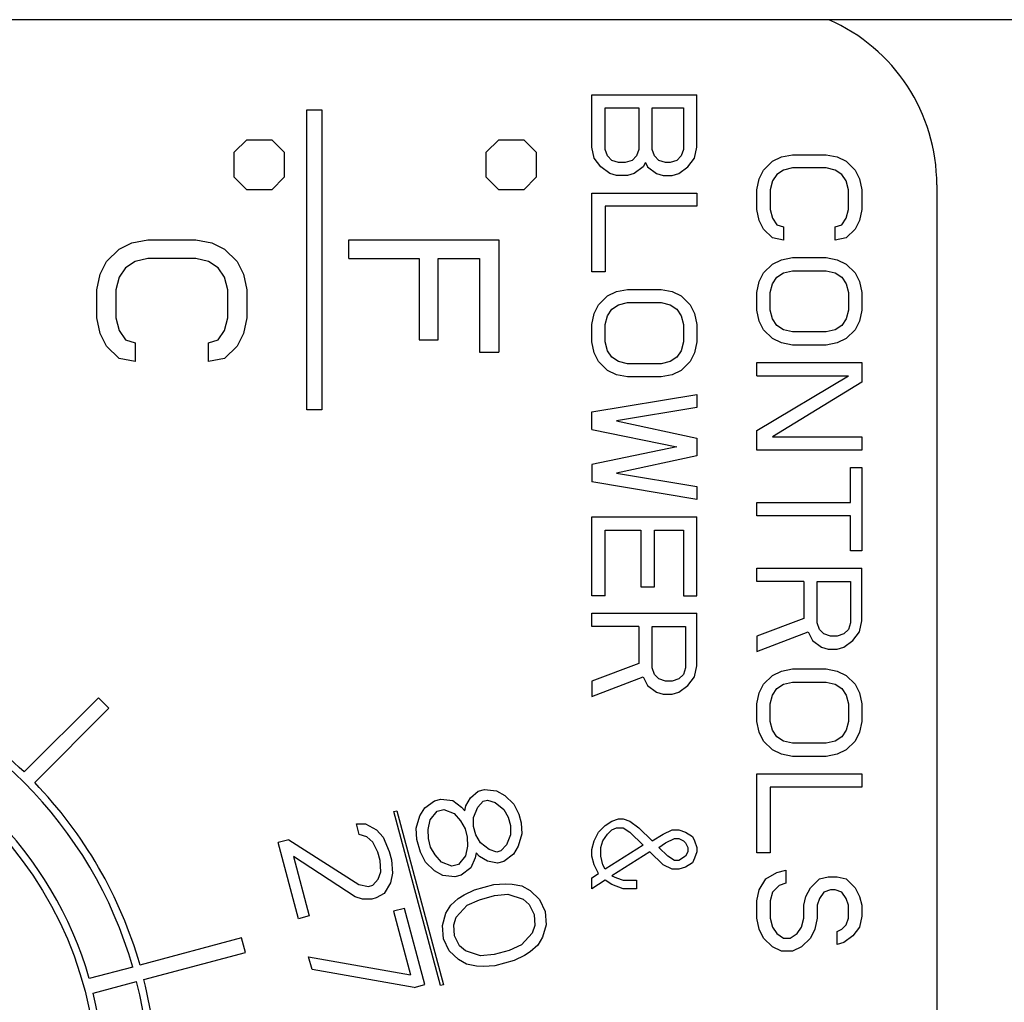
# Model space of a CAD drawing. Extents: x 11 to 126, y 3 to 84.
# Tile 13 of 16: x 66.392 to 67.048, y 45.507 to 46.162. Entities that reach past the tile are written whole.
import ezdxf

# ---------------------------------------------------------------- set-up
doc = ezdxf.new("R2010")
doc.units = 0
doc.layers.add('BODY', color=3, linetype='CONTINUOUS')

msp = doc.modelspace()

# ---------------------------------------------------------------- linework, layer by layer
at = {"layer": 'BODY', "linetype": 'CONTINUOUS'}
for p, q in [((67.56808, 46.16227), (61.43808, 46.16227)), ((66.77308, 46.07727), (66.77308, 46.11227)), ((66.77308, 46.11227), (66.84308, 46.11227)), ((66.84308, 46.07727), (66.84308, 46.11227)), ((66.58308, 45.90227), (66.58308, 46.10227)), ((66.58308, 46.10227), (66.59308, 46.10227)), ((66.59308, 46.10227), (66.59308, 45.90227)), ((66.78202, 46.10352), (66.80436, 46.10352)), ((66.78202, 46.07581), (66.78202, 46.10352)), ((66.80436, 46.10352), (66.80436, 46.07581)), ((66.81329, 46.07581), (66.81329, 46.10352)), ((66.81329, 46.10352), (66.83414, 46.10352)), ((66.83414, 46.10352), (66.83414, 46.07581)), ((66.53475, 46.07393), (66.54308, 46.08227)), ((66.54308, 46.08227), (66.55975, 46.08227)), ((66.55975, 46.08227), (66.56808, 46.07393)), ((66.70275, 46.07393), (66.71108, 46.08227)), ((66.71108, 46.08227), (66.72775, 46.08227)), ((66.72775, 46.08227), (66.73608, 46.07393)), ((66.77457, 46.06997), (66.77308, 46.07727)), ((66.7835, 46.07143), (66.78202, 46.07581)), ((66.80436, 46.07581), (66.80287, 46.07143)), ((66.81478, 46.07143), (66.81329, 46.07581)), ((66.83414, 46.07581), (66.83265, 46.07143)), ((66.84159, 46.06997), (66.84308, 46.07727)), ((66.53475, 46.05727), (66.53475, 46.07393)), ((66.56808, 46.07393), (66.56808, 46.05727)), ((66.70275, 46.05727), (66.70275, 46.07393)), ((66.73608, 46.07393), (66.73608, 46.05727)), ((66.77904, 46.06414), (66.77457, 46.06997)), ((66.78648, 46.06852), (66.7835, 46.07143)), ((66.79095, 46.06706), (66.78648, 46.06852)), ((66.79989, 46.06852), (66.79542, 46.06706)), ((66.80287, 46.07143), (66.79989, 46.06852)), ((66.81776, 46.06852), (66.81478, 46.07143)), ((66.82223, 46.06706), (66.81776, 46.06852)), ((66.82968, 46.06852), (66.82521, 46.06706)), ((66.83265, 46.07143), (66.82968, 46.06852)), ((66.83712, 46.06414), (66.84159, 46.06997)), ((66.8935, 46.06789), (66.89946, 46.07081)), ((66.89946, 46.07081), (66.90691, 46.07227)), ((66.90691, 46.07227), (66.92925, 46.07227)), ((66.92925, 46.07227), (66.9367, 46.07081)), ((66.9367, 46.07081), (66.94265, 46.06789)), ((66.78499, 46.05977), (66.77904, 46.06414)), ((66.79542, 46.06706), (66.79095, 46.06706)), ((66.80733, 46.06414), (66.80138, 46.05977)), ((66.80882, 46.06706), (66.80733, 46.06414)), ((66.80882, 46.06706), (66.81031, 46.06414)), ((66.81031, 46.06414), (66.81627, 46.05977)), ((66.82521, 46.06706), (66.82223, 46.06706)), ((66.83116, 46.05977), (66.83712, 46.06414)), ((66.88457, 46.05622), (66.88755, 46.06206)), ((66.88755, 46.06206), (66.8935, 46.06789)), ((66.90095, 46.06206), (66.89648, 46.05914)), ((66.90691, 46.06352), (66.90095, 46.06206)), ((66.92925, 46.06352), (66.90691, 46.06352)), ((66.93521, 46.06206), (66.92925, 46.06352)), ((66.93968, 46.05914), (66.93521, 46.06206)), ((66.94265, 46.06789), (66.94861, 46.06206)), ((66.94861, 46.06206), (66.95159, 46.05622)), ((66.54308, 46.04893), (66.53475, 46.05727)), ((66.56808, 46.05727), (66.55975, 46.04893)), ((66.71108, 46.04893), (66.70275, 46.05727)), ((66.73608, 46.05727), (66.72775, 46.04893)), ((66.78946, 46.05831), (66.78499, 46.05977)), ((66.79691, 46.05831), (66.78946, 46.05831)), ((66.80138, 46.05977), (66.79691, 46.05831)), ((66.81627, 46.05977), (66.82074, 46.05831)), ((66.82074, 46.05831), (66.8267, 46.05831)), ((66.8267, 46.05831), (66.83116, 46.05977)), ((66.88308, 46.04893), (66.88457, 46.05622)), ((66.89648, 46.05914), (66.8935, 46.05477)), ((66.94265, 46.05477), (66.93968, 46.05914)), ((66.95159, 46.05622), (66.95308, 46.04893)), ((66.55975, 46.04893), (66.54308, 46.04893)), ((66.72775, 46.04893), (66.71108, 46.04893)), ((66.88308, 46.03581), (66.88308, 46.04893)), ((66.8935, 46.05477), (66.89202, 46.04893)), ((66.89202, 46.04893), (66.89202, 46.03581)), ((66.94414, 46.04893), (66.94265, 46.05477)), ((66.94414, 46.03581), (66.94414, 46.04893)), ((66.95308, 46.04893), (66.95308, 46.03581)), ((67.00308, 46.05227), (67.00308, 44.85227)), ((66.77308, 45.99414), (66.77308, 46.04664)), ((66.77308, 46.04664), (66.84308, 46.04664)), ((66.84308, 46.04664), (66.84308, 46.03789)), ((66.84308, 46.03789), (66.78202, 46.03789)), ((66.78202, 46.03789), (66.78202, 45.99414)), ((66.88457, 46.02852), (66.88308, 46.03581)), ((66.89202, 46.03581), (66.8935, 46.02997)), ((66.94265, 46.02997), (66.94414, 46.03581)), ((66.95308, 46.03581), (66.95159, 46.02852)), ((66.8935, 46.02997), (66.89648, 46.0256)), ((66.93968, 46.0256), (66.94265, 46.02997)), ((66.88755, 46.02268), (66.88457, 46.02852)), ((66.8935, 46.01685), (66.88755, 46.02268)), ((66.89648, 46.0256), (66.90095, 46.02414)), ((66.90095, 46.02414), (66.90095, 46.01539)), ((66.93521, 46.02414), (66.93968, 46.0256)), ((66.93521, 46.01539), (66.93521, 46.02414)), ((66.94861, 46.02268), (66.94265, 46.01685)), ((66.95159, 46.02852), (66.94861, 46.02268)), ((66.46648, 46.01352), (66.47712, 46.0156)), ((66.47712, 46.0156), (66.50904, 46.0156)), ((66.50904, 46.0156), (66.51968, 46.01352)), ((66.61108, 46.0031), (66.61108, 46.0156)), ((66.61108, 46.0156), (66.71108, 46.0156)), ((66.71108, 46.0156), (66.71108, 45.9406)), ((66.90095, 46.01539), (66.8935, 46.01685)), ((66.94265, 46.01685), (66.93521, 46.01539)), ((66.44946, 46.00102), (66.45797, 46.00935)), ((66.45797, 46.00935), (66.46648, 46.01352)), ((66.51968, 46.01352), (66.52819, 46.00935)), ((66.52819, 46.00935), (66.5367, 46.00102)), ((66.47712, 46.0031), (66.46861, 46.00102)), ((66.50904, 46.0031), (66.47712, 46.0031)), ((66.51755, 46.00102), (66.50904, 46.0031)), ((66.61108, 46.0031), (66.65789, 46.0031)), ((66.65789, 46.0031), (66.65789, 45.94893)), ((66.67065, 46.0031), (66.69831, 46.0031)), ((66.67065, 45.94893), (66.67065, 46.0031)), ((66.69831, 46.0031), (66.69831, 45.9406)), ((66.89946, 46.00227), (66.90691, 46.00372)), ((66.90691, 46.00372), (66.92925, 46.00372)), ((66.92925, 46.00372), (66.9367, 46.00227)), ((66.44521, 45.99268), (66.44946, 46.00102)), ((66.46223, 45.99685), (66.45797, 45.9906)), ((66.46861, 46.00102), (66.46223, 45.99685)), ((66.52393, 45.99685), (66.51755, 46.00102)), ((66.52819, 45.9906), (66.52393, 45.99685)), ((66.5367, 46.00102), (66.54095, 45.99268)), ((66.88755, 45.99352), (66.8935, 45.99935)), ((66.8935, 45.99935), (66.89946, 46.00227)), ((66.9367, 46.00227), (66.94265, 45.99935)), ((66.94265, 45.99935), (66.94861, 45.99352)), ((66.44308, 45.98227), (66.44521, 45.99268)), ((66.45797, 45.9906), (66.45585, 45.98227)), ((66.53031, 45.98227), (66.52819, 45.9906)), ((66.54095, 45.99268), (66.54308, 45.98227)), ((66.78202, 45.99414), (66.77308, 45.99414)), ((66.88457, 45.98768), (66.88755, 45.99352)), ((66.8935, 45.98622), (66.89648, 45.9906)), ((66.89648, 45.9906), (66.90095, 45.99352)), ((66.90095, 45.99352), (66.90691, 45.99497)), ((66.90691, 45.99497), (66.92925, 45.99497)), ((66.92925, 45.99497), (66.93521, 45.99352)), ((66.93521, 45.99352), (66.93968, 45.9906)), ((66.93968, 45.9906), (66.94265, 45.98622)), ((66.94861, 45.99352), (66.95159, 45.98768)), ((66.88308, 45.98039), (66.88457, 45.98768)), ((66.89202, 45.98039), (66.8935, 45.98622)), ((66.94265, 45.98622), (66.94414, 45.98039)), ((66.95159, 45.98768), (66.95308, 45.98039)), ((66.44308, 45.96352), (66.44308, 45.98227)), ((66.45585, 45.98227), (66.45585, 45.96352)), ((66.53031, 45.96352), (66.53031, 45.98227)), ((66.54308, 45.98227), (66.54308, 45.96352)), ((66.77755, 45.97227), (66.7835, 45.9781)), ((66.7835, 45.9781), (66.78946, 45.98102)), ((66.78946, 45.98102), (66.79691, 45.98247)), ((66.79691, 45.98247), (66.81925, 45.98247)), ((66.81925, 45.98247), (66.8267, 45.98102)), ((66.8267, 45.98102), (66.83265, 45.9781)), ((66.83265, 45.9781), (66.83861, 45.97227)), ((66.88308, 45.96872), (66.88308, 45.98039)), ((66.89202, 45.96872), (66.89202, 45.98039)), ((66.94414, 45.98039), (66.94414, 45.96872)), ((66.95308, 45.98039), (66.95308, 45.96872)), ((66.77457, 45.96643), (66.77755, 45.97227)), ((66.78648, 45.96935), (66.79095, 45.97227)), ((66.79095, 45.97227), (66.79691, 45.97372)), ((66.79691, 45.97372), (66.81925, 45.97372)), ((66.81925, 45.97372), (66.82521, 45.97227)), ((66.82521, 45.97227), (66.82968, 45.96935)), ((66.83861, 45.97227), (66.84159, 45.96643)), ((66.44521, 45.9531), (66.44308, 45.96352)), ((66.45585, 45.96352), (66.45797, 45.95518)), ((66.52819, 45.95518), (66.53031, 45.96352)), ((66.54308, 45.96352), (66.54095, 45.9531)), ((66.77308, 45.95914), (66.77457, 45.96643)), ((66.78202, 45.95914), (66.7835, 45.96497)), ((66.7835, 45.96497), (66.78648, 45.96935)), ((66.82968, 45.96935), (66.83265, 45.96497)), ((66.83265, 45.96497), (66.83414, 45.95914)), ((66.84159, 45.96643), (66.84308, 45.95914)), ((66.88457, 45.96143), (66.88308, 45.96872)), ((66.8935, 45.96289), (66.89202, 45.96872)), ((66.94414, 45.96872), (66.94265, 45.96289)), ((66.95308, 45.96872), (66.95159, 45.96143)), ((66.77308, 45.94747), (66.77308, 45.95914)), ((66.78202, 45.94747), (66.78202, 45.95914)), ((66.83414, 45.95914), (66.83414, 45.94747)), ((66.84308, 45.95914), (66.84308, 45.94747)), ((66.88755, 45.9556), (66.88457, 45.96143)), ((66.89648, 45.95852), (66.8935, 45.96289)), ((66.90095, 45.9556), (66.89648, 45.95852)), ((66.93968, 45.95852), (66.93521, 45.9556)), ((66.94265, 45.96289), (66.93968, 45.95852)), ((66.95159, 45.96143), (66.94861, 45.9556)), ((66.44946, 45.94477), (66.44521, 45.9531)), ((66.45797, 45.95518), (66.46223, 45.94893)), ((66.52393, 45.94893), (66.52819, 45.95518)), ((66.54095, 45.9531), (66.5367, 45.94477)), ((66.8935, 45.94977), (66.88755, 45.9556)), ((66.90691, 45.95414), (66.90095, 45.9556)), ((66.92925, 45.95414), (66.90691, 45.95414)), ((66.93521, 45.9556), (66.92925, 45.95414)), ((66.94861, 45.9556), (66.94265, 45.94977)), ((66.45797, 45.93643), (66.44946, 45.94477)), ((66.46223, 45.94893), (66.46861, 45.94685)), ((66.46861, 45.94685), (66.46861, 45.93435)), ((66.51755, 45.94685), (66.52393, 45.94893)), ((66.51755, 45.93435), (66.51755, 45.94685)), ((66.5367, 45.94477), (66.52819, 45.93643)), ((66.65789, 45.94893), (66.67065, 45.94893)), ((66.77457, 45.94018), (66.77308, 45.94747)), ((66.7835, 45.94164), (66.78202, 45.94747)), ((66.83414, 45.94747), (66.83265, 45.94164)), ((66.84308, 45.94747), (66.84159, 45.94018)), ((66.89946, 45.94685), (66.8935, 45.94977)), ((66.90691, 45.94539), (66.89946, 45.94685)), ((66.92925, 45.94539), (66.90691, 45.94539)), ((66.9367, 45.94685), (66.92925, 45.94539)), ((66.94265, 45.94977), (66.9367, 45.94685)), ((66.69831, 45.9406), (66.71108, 45.9406)), ((66.77755, 45.93435), (66.77457, 45.94018)), ((66.78648, 45.93727), (66.7835, 45.94164)), ((66.79095, 45.93435), (66.78648, 45.93727)), ((66.82968, 45.93727), (66.82521, 45.93435)), ((66.83265, 45.94164), (66.82968, 45.93727)), ((66.84159, 45.94018), (66.83861, 45.93435)), ((66.46861, 45.93435), (66.45797, 45.93643)), ((66.52819, 45.93643), (66.51755, 45.93435)), ((66.7835, 45.92852), (66.77755, 45.93435)), ((66.79691, 45.93289), (66.79095, 45.93435)), ((66.81925, 45.93289), (66.79691, 45.93289)), ((66.82521, 45.93435), (66.81925, 45.93289)), ((66.83861, 45.93435), (66.83265, 45.92852)), ((66.88308, 45.93372), (66.95308, 45.93372)), ((66.88308, 45.92497), (66.88308, 45.93372)), ((66.95308, 45.93372), (66.95308, 45.9206)), ((66.78946, 45.9256), (66.7835, 45.92852)), ((66.79691, 45.92414), (66.78946, 45.9256)), ((66.81925, 45.92414), (66.79691, 45.92414)), ((66.8267, 45.9256), (66.81925, 45.92414)), ((66.83265, 45.92852), (66.8267, 45.9256)), ((66.88308, 45.88852), (66.94414, 45.92497)), ((66.88308, 45.92497), (66.94414, 45.92497)), ((66.95308, 45.9206), (66.8935, 45.88414)), ((66.77308, 45.90081), (66.84308, 45.91247)), ((66.84308, 45.91247), (66.84308, 45.90372)), ((66.59308, 45.90227), (66.58308, 45.90227)), ((66.77308, 45.88914), (66.77308, 45.90081)), ((66.84308, 45.90372), (66.78946, 45.89497)), ((66.78946, 45.89497), (66.84308, 45.88331)), ((66.77308, 45.88914), (66.82968, 45.87747)), ((66.88308, 45.87539), (66.88308, 45.88852)), ((66.8935, 45.88414), (66.95308, 45.88414)), ((66.95308, 45.88414), (66.95308, 45.87539)), ((66.84308, 45.88331), (66.84308, 45.87164)), ((66.82968, 45.87747), (66.77308, 45.86581)), ((66.84308, 45.87164), (66.78946, 45.85997)), ((66.95308, 45.87539), (66.88308, 45.87539)), ((66.77308, 45.86581), (66.77308, 45.85414)), ((66.78946, 45.85997), (66.84308, 45.85122)), ((66.94563, 45.84039), (66.94563, 45.86372)), ((66.94563, 45.86372), (66.95308, 45.86372)), ((66.95308, 45.86372), (66.95308, 45.80831)), ((66.84308, 45.84247), (66.77308, 45.85414)), ((66.84308, 45.85122), (66.84308, 45.84247)), ((66.88308, 45.83164), (66.88308, 45.84039)), ((66.88308, 45.84039), (66.94563, 45.84039)), ((66.94563, 45.83164), (66.88308, 45.83164)), ((66.94563, 45.80831), (66.94563, 45.83164)), ((66.77308, 45.77831), (66.77308, 45.83081)), ((66.77308, 45.83081), (66.84308, 45.83081)), ((66.84308, 45.77831), (66.84308, 45.83081)), ((66.78202, 45.82206), (66.80585, 45.82206)), ((66.78202, 45.77831), (66.78202, 45.82206)), ((66.80585, 45.82206), (66.80585, 45.78414)), ((66.81478, 45.82206), (66.83414, 45.82206)), ((66.81478, 45.78414), (66.81478, 45.82206)), ((66.83414, 45.82206), (66.83414, 45.77831)), ((66.95308, 45.80831), (66.94563, 45.80831)), ((66.88308, 45.78789), (66.88308, 45.79664)), ((66.88308, 45.79664), (66.95308, 45.79664)), ((66.95308, 45.76164), (66.95308, 45.79664)), ((66.91436, 45.78789), (66.88308, 45.78789)), ((66.91436, 45.78789), (66.91436, 45.7631)), ((66.92329, 45.78789), (66.94563, 45.78789)), ((66.92329, 45.76018), (66.92329, 45.78789)), ((66.94563, 45.78789), (66.94563, 45.76018)), ((66.80585, 45.78414), (66.81478, 45.78414)), ((66.78202, 45.77831), (66.77308, 45.77831)), ((66.83414, 45.77831), (66.84308, 45.77831)), ((66.77308, 45.75789), (66.77308, 45.76664)), ((66.77308, 45.76664), (66.84308, 45.76664)), ((66.84308, 45.73164), (66.84308, 45.76664)), ((66.91436, 45.7631), (66.88308, 45.75143)), ((66.92478, 45.75581), (66.92329, 45.76018)), ((66.94563, 45.76018), (66.94414, 45.75581)), ((66.95159, 45.75435), (66.95308, 45.76164)), ((66.80436, 45.75789), (66.77308, 45.75789)), ((66.80436, 45.75789), (66.80436, 45.7331)), ((66.81329, 45.75789), (66.83563, 45.75789)), ((66.81329, 45.73018), (66.81329, 45.75789)), ((66.83563, 45.75789), (66.83563, 45.73018)), ((66.88308, 45.74122), (66.91733, 45.75435)), ((66.91733, 45.75435), (66.92031, 45.74852)), ((66.92776, 45.75289), (66.92478, 45.75581)), ((66.93223, 45.75143), (66.92776, 45.75289)), ((66.94116, 45.75289), (66.9367, 45.75143)), ((66.94414, 45.75581), (66.94116, 45.75289)), ((66.94712, 45.74852), (66.95159, 45.75435)), ((66.88308, 45.75143), (66.88308, 45.74122)), ((66.92031, 45.74852), (66.92627, 45.74414)), ((66.9367, 45.75143), (66.93223, 45.75143)), ((66.94116, 45.74414), (66.94712, 45.74852)), ((66.92627, 45.74414), (66.93074, 45.74268)), ((66.93074, 45.74268), (66.9367, 45.74268)), ((66.9367, 45.74268), (66.94116, 45.74414)), ((66.80436, 45.7331), (66.77308, 45.72143)), ((66.81478, 45.72581), (66.81329, 45.73018)), ((66.83563, 45.73018), (66.83414, 45.72581)), ((66.84159, 45.72435), (66.84308, 45.73164)), ((66.8935, 45.72518), (66.89946, 45.7281)), ((66.89946, 45.7281), (66.90691, 45.72956)), ((66.90691, 45.72956), (66.92925, 45.72956)), ((66.92925, 45.72956), (66.9367, 45.7281)), ((66.9367, 45.7281), (66.94265, 45.72518)), ((66.77308, 45.71122), (66.80733, 45.72435)), ((66.77308, 45.72143), (66.77308, 45.71122)), ((66.80733, 45.72435), (66.81031, 45.71852)), ((66.81776, 45.72289), (66.81478, 45.72581)), ((66.82223, 45.72143), (66.81776, 45.72289)), ((66.8267, 45.72143), (66.82223, 45.72143)), ((66.83116, 45.72289), (66.8267, 45.72143)), ((66.83414, 45.72581), (66.83116, 45.72289)), ((66.83712, 45.71852), (66.84159, 45.72435)), ((66.88755, 45.71935), (66.8935, 45.72518)), ((66.90095, 45.71935), (66.90691, 45.72081)), ((66.90691, 45.72081), (66.92925, 45.72081)), ((66.92925, 45.72081), (66.93521, 45.71935)), ((66.94265, 45.72518), (66.94861, 45.71935)), ((66.81031, 45.71852), (66.81627, 45.71414)), ((66.81627, 45.71414), (66.82074, 45.71268)), ((66.8267, 45.71268), (66.83116, 45.71414)), ((66.83116, 45.71414), (66.83712, 45.71852)), ((66.88308, 45.70622), (66.88457, 45.71352)), ((66.88457, 45.71352), (66.88755, 45.71935)), ((66.8935, 45.71206), (66.89648, 45.71643)), ((66.89648, 45.71643), (66.90095, 45.71935)), ((66.93521, 45.71935), (66.93968, 45.71643)), ((66.93968, 45.71643), (66.94265, 45.71206)), ((66.94861, 45.71935), (66.95159, 45.71352)), ((66.95159, 45.71352), (66.95308, 45.70622)), ((66.4441, 45.71036), (66.39457, 45.66083)), ((66.45117, 45.70329), (66.4441, 45.71036)), ((66.82074, 45.71268), (66.8267, 45.71268)), ((66.89202, 45.70622), (66.8935, 45.71206)), ((66.94265, 45.71206), (66.94414, 45.70622)), ((66.40165, 45.65376), (66.45117, 45.70329)), ((66.88308, 45.69456), (66.88308, 45.70622)), ((66.89202, 45.69456), (66.89202, 45.70622)), ((66.94414, 45.70622), (66.94414, 45.69456)), ((66.95308, 45.70622), (66.95308, 45.69456)), ((66.88457, 45.68727), (66.88308, 45.69456)), ((66.8935, 45.68872), (66.89202, 45.69456)), ((66.94414, 45.69456), (66.94265, 45.68872)), ((66.95308, 45.69456), (66.95159, 45.68727)), ((66.88755, 45.68143), (66.88457, 45.68727)), ((66.89648, 45.68435), (66.8935, 45.68872)), ((66.94265, 45.68872), (66.93968, 45.68435)), ((66.95159, 45.68727), (66.94861, 45.68143)), ((66.8935, 45.6756), (66.88755, 45.68143)), ((66.90095, 45.68143), (66.89648, 45.68435)), ((66.90691, 45.67997), (66.90095, 45.68143)), ((66.93521, 45.68143), (66.92925, 45.67997)), ((66.93968, 45.68435), (66.93521, 45.68143)), ((66.94861, 45.68143), (66.94265, 45.6756)), ((66.89946, 45.67268), (66.8935, 45.6756)), ((66.92925, 45.67997), (66.90691, 45.67997)), ((66.94265, 45.6756), (66.9367, 45.67268)), ((66.90691, 45.67122), (66.89946, 45.67268)), ((66.92925, 45.67122), (66.90691, 45.67122)), ((66.9367, 45.67268), (66.92925, 45.67122)), ((66.88308, 45.60706), (66.88308, 45.65956)), ((66.88308, 45.65956), (66.95308, 45.65956)), ((66.95308, 45.65956), (66.95308, 45.65081)), ((66.69227, 45.64361), (66.69727, 45.64797)), ((66.69727, 45.64797), (66.70158, 45.64913)), ((66.70158, 45.64913), (66.70953, 45.64824)), ((66.70953, 45.64824), (66.71498, 45.64517)), ((66.89202, 45.65081), (66.89202, 45.60706)), ((66.95308, 45.65081), (66.89202, 45.65081)), ((66.66168, 45.63692), (66.66812, 45.64167)), ((66.66812, 45.64167), (66.67243, 45.64282)), ((66.67243, 45.64282), (66.68038, 45.64193)), ((66.68038, 45.64193), (66.68621, 45.63746)), ((66.68908, 45.63823), (66.69227, 45.64361)), ((66.69703, 45.63734), (66.70059, 45.64131)), ((66.70059, 45.64131), (66.70347, 45.64208)), ((66.70347, 45.64208), (66.70854, 45.64042)), ((66.71498, 45.64517), (66.72118, 45.63928)), ((66.64119, 45.63445), (66.64313, 45.63497)), ((66.64313, 45.63497), (66.67418, 45.51906)), ((66.6585, 45.63154), (66.66168, 45.63692)), ((66.67, 45.63462), (66.67432, 45.63578)), ((66.67432, 45.63578), (66.68121, 45.6331)), ((66.68621, 45.63746), (66.6884, 45.63502)), ((66.6884, 45.63502), (66.68908, 45.63823)), ((66.69423, 45.63055), (66.69703, 45.63734)), ((66.70854, 45.64042), (66.71437, 45.63594)), ((66.71437, 45.63594), (66.71731, 45.63069)), ((66.72118, 45.63928), (66.72451, 45.63262)), ((66.67225, 45.51854), (66.64119, 45.63445)), ((66.65607, 45.62334), (66.6585, 45.63154)), ((66.66401, 45.62245), (66.66538, 45.62886)), ((66.66538, 45.62886), (66.67, 45.63462)), ((66.68121, 45.6331), (66.68559, 45.62823)), ((66.68559, 45.62823), (66.68854, 45.62298)), ((66.6943, 45.62453), (66.69423, 45.63055)), ((66.71731, 45.63069), (66.71882, 45.62506)), ((66.72451, 45.63262), (66.72602, 45.62699)), ((66.78648, 45.6281), (66.79095, 45.62956)), ((66.79095, 45.62956), (66.79393, 45.62956)), ((66.79393, 45.62956), (66.7984, 45.6281)), ((66.61609, 45.62622), (66.62222, 45.62635)), ((66.61798, 45.61917), (66.61609, 45.62622)), ((66.62222, 45.62635), (66.62948, 45.62226)), ((66.62948, 45.62226), (66.63387, 45.61739)), ((66.65652, 45.61591), (66.65607, 45.62334)), ((66.66409, 45.61643), (66.66401, 45.62245)), ((66.68854, 45.62298), (66.69005, 45.61735)), ((66.69581, 45.61889), (66.6943, 45.62453)), ((66.71882, 45.62506), (66.7189, 45.61904)), ((66.72602, 45.62699), (66.72647, 45.61956)), ((66.77755, 45.62081), (66.78202, 45.62518)), ((66.78202, 45.62518), (66.78648, 45.6281)), ((66.7835, 45.61935), (66.78648, 45.62227)), ((66.78648, 45.62227), (66.78946, 45.62372)), ((66.78946, 45.62372), (66.79393, 45.62372)), ((66.79393, 45.62372), (66.7984, 45.62081)), ((66.7984, 45.6281), (66.80436, 45.62372)), ((66.80436, 45.62372), (66.81329, 45.61497)), ((66.82074, 45.61935), (66.8267, 45.62227)), ((66.8267, 45.62227), (66.83116, 45.62227)), ((66.83116, 45.62227), (66.83563, 45.62081)), ((66.57111, 45.61568), (66.56392, 45.61375)), ((66.57111, 45.61568), (66.61765, 45.58587)), ((66.62305, 45.61751), (66.61798, 45.61917)), ((66.62706, 45.61406), (66.62305, 45.61751)), ((66.63387, 45.61739), (66.63795, 45.60792)), ((66.65878, 45.60746), (66.65652, 45.61591)), ((66.6656, 45.6108), (66.66409, 45.61643)), ((66.69005, 45.61735), (66.69012, 45.61133)), ((66.69876, 45.61364), (66.69581, 45.61889)), ((66.7189, 45.61904), (66.71609, 45.61225)), ((66.72647, 45.61956), (66.72404, 45.61136)), ((66.77457, 45.61497), (66.77755, 45.62081)), ((66.78053, 45.61497), (66.7835, 45.61935)), ((66.7984, 45.62081), (66.80733, 45.61206)), ((66.81329, 45.61497), (66.82074, 45.61935)), ((66.82223, 45.61352), (66.82819, 45.61643)), ((66.82819, 45.61643), (66.83116, 45.61643)), ((66.83116, 45.61643), (66.83414, 45.61497)), ((66.83563, 45.62081), (66.8401, 45.61789)), ((66.8401, 45.61789), (66.84159, 45.61497)), ((66.57751, 45.56304), (66.56392, 45.61375)), ((66.63038, 45.6074), (66.62706, 45.61406)), ((66.66854, 45.60555), (66.6656, 45.6108)), ((66.69012, 45.61133), (66.68876, 45.60492)), ((66.70458, 45.60916), (66.69876, 45.61364)), ((66.70965, 45.6075), (66.70458, 45.60916)), ((66.71609, 45.61225), (66.71253, 45.60827)), ((66.72404, 45.61136), (66.72085, 45.60598)), ((66.77308, 45.60914), (66.77457, 45.61497)), ((66.77308, 45.60477), (66.77308, 45.60914)), ((66.77904, 45.6106), (66.78053, 45.61497)), ((66.77904, 45.60477), (66.77904, 45.6106)), ((66.80733, 45.61206), (66.78202, 45.59602)), ((66.81776, 45.6106), (66.82223, 45.61352)), ((66.82372, 45.60477), (66.81776, 45.6106)), ((66.83414, 45.61497), (66.83563, 45.61352)), ((66.83563, 45.61352), (66.83712, 45.6106)), ((66.83712, 45.6106), (66.83712, 45.60768)), ((66.84159, 45.61497), (66.84308, 45.6106)), ((66.84308, 45.6106), (66.84308, 45.60768)), ((66.61522, 45.57767), (66.57413, 45.60441)), ((66.57413, 45.60441), (66.5847, 45.56496)), ((66.63189, 45.60177), (66.63038, 45.6074)), ((66.63795, 45.60792), (66.63946, 45.60228)), ((66.63946, 45.60228), (66.64029, 45.59345)), ((66.66211, 45.6008), (66.65878, 45.60746)), ((66.67293, 45.60068), (66.66854, 45.60555)), ((66.68876, 45.60492), (66.68413, 45.59916)), ((66.69527, 45.60365), (66.69246, 45.59686)), ((66.69595, 45.60685), (66.69527, 45.60365)), ((66.69814, 45.60442), (66.69595, 45.60685)), ((66.70359, 45.60135), (66.69814, 45.60442)), ((66.71253, 45.60827), (66.70965, 45.6075)), ((66.72085, 45.60598), (66.71442, 45.60123)), ((66.77457, 45.59893), (66.77308, 45.60477)), ((66.78053, 45.59893), (66.77904, 45.60477)), ((66.8118, 45.60768), (66.78648, 45.59164)), ((66.82074, 45.59893), (66.8118, 45.60768)), ((66.82819, 45.60185), (66.82372, 45.60477)), ((66.83563, 45.60477), (66.83116, 45.60185)), ((66.83712, 45.60768), (66.83563, 45.60477)), ((66.84159, 45.60331), (66.8401, 45.60039)), ((66.84308, 45.60768), (66.84159, 45.60331)), ((66.89202, 45.60706), (66.88308, 45.60706)), ((66.63234, 45.59434), (66.63189, 45.60177)), ((66.66831, 45.59492), (66.66211, 45.6008)), ((66.67982, 45.598), (66.67293, 45.60068)), ((66.68413, 45.59916), (66.67982, 45.598)), ((66.69246, 45.59686), (66.68602, 45.59211)), ((66.7101, 45.60007), (66.70359, 45.60135)), ((66.71442, 45.60123), (66.7101, 45.60007)), ((66.77755, 45.5931), (66.77457, 45.59893)), ((66.78202, 45.59602), (66.78053, 45.59893)), ((66.8267, 45.59602), (66.82074, 45.59893)), ((66.83116, 45.59602), (66.8267, 45.59602)), ((66.83116, 45.60185), (66.82819, 45.60185)), ((66.83563, 45.59747), (66.83116, 45.59602)), ((66.8401, 45.60039), (66.83563, 45.59747)), ((66.89648, 45.59393), (66.90244, 45.59539)), ((66.90244, 45.59539), (66.90244, 45.58664)), ((66.62703, 45.58537), (66.63059, 45.58934)), ((66.63059, 45.58934), (66.63234, 45.59434)), ((66.64029, 45.59345), (66.63892, 45.58704)), ((66.67376, 45.59185), (66.66831, 45.59492)), ((66.68171, 45.59096), (66.67376, 45.59185)), ((66.68602, 45.59211), (66.68171, 45.59096)), ((66.77308, 45.59018), (66.77755, 45.5931)), ((66.77308, 45.58289), (66.77308, 45.59018)), ((66.78648, 45.59164), (66.78946, 45.59018)), ((66.78946, 45.59018), (66.79393, 45.58872)), ((66.88457, 45.58227), (66.88904, 45.58956)), ((66.88904, 45.58956), (66.89648, 45.59393)), ((66.91882, 45.58372), (66.92478, 45.58956)), ((66.92478, 45.58956), (66.93074, 45.59102)), ((66.93074, 45.59102), (66.9367, 45.59102)), ((66.9367, 45.59102), (66.94265, 45.58956)), ((66.94265, 45.58956), (66.94861, 45.58372)), ((66.61765, 45.58587), (66.62416, 45.5846)), ((66.62416, 45.5846), (66.62703, 45.58537)), ((66.63892, 45.58704), (66.63468, 45.57986)), ((66.68798, 45.57905), (66.6948, 45.58239)), ((66.6948, 45.58239), (66.70774, 45.58586)), ((66.70774, 45.58586), (66.71531, 45.58637)), ((66.71531, 45.58637), (66.72001, 45.58612)), ((66.72001, 45.58612), (66.72652, 45.58485)), ((66.72652, 45.58485), (66.73196, 45.58178)), ((66.78202, 45.58872), (66.77308, 45.58289)), ((66.78648, 45.58581), (66.78202, 45.58872)), ((66.79393, 45.58289), (66.78648, 45.58581)), ((66.79393, 45.58872), (66.80287, 45.58872)), ((66.80287, 45.58289), (66.79393, 45.58289)), ((66.80287, 45.58872), (66.80287, 45.58289)), ((66.88308, 45.57497), (66.88457, 45.58227)), ((66.89797, 45.58518), (66.8935, 45.58081)), ((66.90244, 45.58664), (66.89797, 45.58518)), ((66.91585, 45.57789), (66.91882, 45.58372)), ((66.93223, 45.58227), (66.92776, 45.58081)), ((66.93521, 45.58227), (66.93223, 45.58227)), ((66.93968, 45.58081), (66.93521, 45.58227)), ((66.94861, 45.58372), (66.95159, 45.57789)), ((66.62029, 45.57601), (66.61522, 45.57767)), ((66.62642, 45.57614), (66.62029, 45.57601)), ((66.6293, 45.57691), (66.62642, 45.57614)), ((66.63468, 45.57986), (66.6293, 45.57691)), ((66.67904, 45.57213), (66.68404, 45.57648)), ((66.68404, 45.57648), (66.68798, 45.57905)), ((66.68987, 45.57201), (66.69812, 45.57573)), ((66.69812, 45.57573), (66.70819, 45.57843)), ((66.70819, 45.57843), (66.7172, 45.57933)), ((66.7172, 45.57933), (66.72734, 45.57601)), ((66.72734, 45.57601), (66.73135, 45.57255)), ((66.73196, 45.58178), (66.73817, 45.57589)), ((66.73817, 45.57589), (66.74187, 45.56782)), ((66.8935, 45.58081), (66.89202, 45.57497)), ((66.91436, 45.57206), (66.91585, 45.57789)), ((66.92478, 45.57643), (66.92329, 45.57206)), ((66.92776, 45.58081), (66.92478, 45.57643)), ((66.94265, 45.57643), (66.93968, 45.58081)), ((66.94414, 45.57206), (66.94265, 45.57643)), ((66.95159, 45.57789), (66.95308, 45.57206)), ((66.64814, 45.56989), (66.64095, 45.56796)), ((66.66173, 45.51917), (66.64814, 45.56989)), ((66.67586, 45.56674), (66.67904, 45.57213)), ((66.68274, 45.56406), (66.68987, 45.57201)), ((66.73135, 45.57255), (66.73468, 45.5659)), ((66.88308, 45.56331), (66.88308, 45.57497)), ((66.89202, 45.57497), (66.89202, 45.56331)), ((66.91436, 45.56331), (66.91436, 45.57206)), ((66.92329, 45.57206), (66.92329, 45.56331)), ((66.94414, 45.56331), (66.94414, 45.57206)), ((66.95308, 45.57206), (66.95308, 45.56477)), ((66.5847, 45.56496), (66.57751, 45.56304)), ((66.64095, 45.56796), (66.65227, 45.5257)), ((66.67343, 45.55854), (66.67586, 45.56674)), ((66.681, 45.55906), (66.68274, 45.56406)), ((66.73468, 45.5659), (66.73513, 45.55847)), ((66.74187, 45.56782), (66.7427, 45.55899)), ((66.88457, 45.55602), (66.88308, 45.56331)), ((66.89202, 45.56331), (66.8935, 45.55747)), ((66.91287, 45.55747), (66.91436, 45.56331)), ((66.92329, 45.56331), (66.9218, 45.55602)), ((66.94265, 45.55893), (66.94414, 45.56331)), ((66.95308, 45.56477), (66.95159, 45.55747)), ((66.67426, 45.54971), (66.67343, 45.55854)), ((66.68145, 45.55163), (66.681, 45.55906)), ((66.73513, 45.55847), (66.73338, 45.55347)), ((66.7427, 45.55899), (66.74027, 45.55079)), ((66.88755, 45.55018), (66.88457, 45.55602)), ((66.8935, 45.55747), (66.89648, 45.5531)), ((66.90989, 45.5531), (66.91287, 45.55747)), ((66.9218, 45.55602), (66.91882, 45.55018)), ((66.9367, 45.55456), (66.93968, 45.55602)), ((66.93968, 45.55602), (66.94265, 45.55893)), ((66.95159, 45.55747), (66.94712, 45.55164)), ((66.53952, 45.55027), (66.47186, 45.53214)), ((66.54211, 45.54061), (66.53952, 45.55027)), ((66.67796, 45.54164), (66.67426, 45.54971)), ((66.68477, 45.54498), (66.68145, 45.55163)), ((66.73338, 45.55347), (66.72626, 45.54552)), ((66.74027, 45.55079), (66.73708, 45.5454)), ((66.8935, 45.54435), (66.88755, 45.55018)), ((66.89648, 45.5531), (66.90095, 45.55018)), ((66.90095, 45.55018), (66.90542, 45.55018)), ((66.90542, 45.55018), (66.90989, 45.5531)), ((66.91882, 45.55018), (66.91287, 45.54435)), ((66.9367, 45.54581), (66.9367, 45.55456)), ((66.94712, 45.55164), (66.94116, 45.54727)), ((66.68878, 45.54152), (66.68477, 45.54498)), ((66.72626, 45.54552), (66.718, 45.5418)), ((66.73708, 45.5454), (66.73208, 45.54105)), ((66.89946, 45.54143), (66.8935, 45.54435)), ((66.91287, 45.54435), (66.90691, 45.54143)), ((66.94116, 45.54727), (66.9367, 45.54581)), ((66.47445, 45.52248), (66.54211, 45.54061)), ((66.58657, 45.52923), (66.5843, 45.53768)), ((66.5843, 45.53768), (66.65227, 45.5257)), ((66.68416, 45.53575), (66.67796, 45.54164)), ((66.69893, 45.5382), (66.68878, 45.54152)), ((66.70793, 45.5391), (66.69893, 45.5382)), ((66.718, 45.5418), (66.70793, 45.5391)), ((66.72815, 45.53848), (66.72133, 45.53514)), ((66.73208, 45.54105), (66.72815, 45.53848)), ((66.90691, 45.54143), (66.89946, 45.54143)), ((66.46703, 45.53085), (66.43805, 45.52308)), ((66.68961, 45.53268), (66.68416, 45.53575)), ((66.69612, 45.53141), (66.68961, 45.53268)), ((66.70081, 45.53116), (66.69612, 45.53141)), ((66.70838, 45.53167), (66.70081, 45.53116)), ((66.72133, 45.53514), (66.70838, 45.53167)), ((66.65454, 45.51725), (66.58657, 45.52923)), ((66.44064, 45.51342), (66.46962, 45.52119)), ((66.65454, 45.51725), (66.66173, 45.51917)), ((66.67418, 45.51906), (66.67225, 45.51854))]:
    msp.add_line(p, q, dxfattribs=at)
msp.add_circle((66.19308, 45.45227), 0.25, dxfattribs=at)
for centre, radius, start, end in [((66.88308, 46.05227), 0.12, 0, 66.44354), ((66.19308, 45.45227), 0.29, 45.98791, 74.01209), ((66.19308, 45.45227), 0.285, 16.00524, 73.99476), ((66.19308, 45.45227), 0.255, 16.12352, 73.87648), ((66.19308, 45.45227), 0.29, 15.98791, 44.01209), ((66.19308, 45.45227), 0.285, 316.00524, 13.99476), ((66.19308, 45.45227), 0.29, 345.98791, 14.01209), ((66.19308, 45.45227), 0.255, 316.12352, 13.87648)]:
    msp.add_arc(centre, radius, start, end, dxfattribs=at)

doc.saveas('drawing.dxf')
